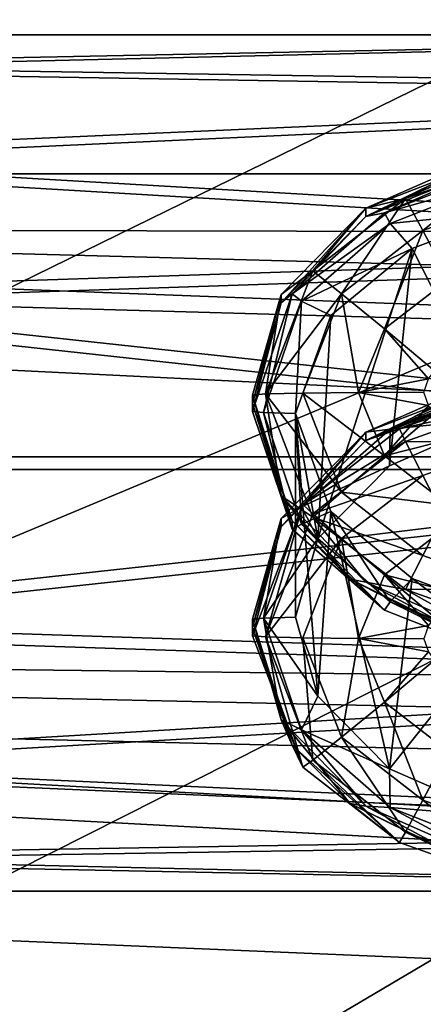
# Model space of a CAD drawing. Header units: metres. Extents: x -1004 to 0, y -708 to 0.
# Tile 16 of 119: x -778 to -759, y -172 to -126. Entities that reach past the tile are written whole.
import ezdxf

# ---------------------------------------------------------------- set-up
doc = ezdxf.new("R2010")
doc.units = ezdxf.units.M

msp = doc.modelspace()

# ---------------------------------------------------------------- linework, layer by layer
at = {"layer": 'top0123410'}
for points in [[(-71.917648, -108.310623, 2112.649414), (-932.131714, -108.310646, 2112.649414), (-85.591209, -133.342072, 2129.335449)], [(-932.131714, -108.310646, 2112.649414), (-918.45813, -133.342072, 2129.335449), (-85.591209, -133.342072, 2129.335449)], [(-916.262817, -135.652328, 2127.388916), (-929.595459, -111.251724, 2111.123535), (-89.123558, -137.687225, 2128.745361)], [(-929.595459, -111.251724, 2111.123535), (-75.315742, -113.109207, 2112.361572), (-89.123558, -137.687225, 2128.745361)], [(-85.591209, -133.342072, 2129.335449), (-918.45813, -133.342072, 2129.335449), (-102.249931, -155.053757, 2143.80835)], [(-918.45813, -133.342072, 2129.335449), (-111.516525, -164.3479, 2150.003662), (-102.249931, -155.053757, 2143.80835)], [(-918.45813, -133.342072, 2129.335449), (-901.799438, -155.053757, 2143.80835), (-111.516525, -164.3479, 2150.003662)], [(-899.966553, -156.892273, 2141.547363), (-916.262817, -135.652328, 2127.388916), (-124.236923, -175.058105, 2153.656738)], [(-124.236923, -175.058105, 2153.656738), (-916.262817, -135.652328, 2127.388916), (-105.679428, -158.615219, 2142.695801)], [(-916.262817, -135.652328, 2127.388916), (-89.123558, -137.687225, 2128.745361), (-105.679428, -158.615219, 2142.695801)], [(-901.799438, -155.053757, 2143.80835), (-121.211586, -172.413788, 2155.380371), (-111.516525, -164.3479, 2150.003662)], [(-121.211586, -172.413788, 2155.380371), (-901.799438, -155.053757, 2143.80835), (-183.251602, -194.344879, 2169.999756)], [(-901.799438, -155.053757, 2143.80835), (-892.532837, -164.3479, 2150.003662), (-183.251602, -194.344879, 2169.999756)], [(-881.439697, -173.853394, 2152.853516), (-899.966553, -156.892273, 2141.547363), (-183.251602, -195.290787, 2167.143799)], [(-183.251602, -195.290787, 2167.143799), (-899.966553, -156.892273, 2141.547363), (-124.236923, -175.058105, 2153.656738)], [(-183.251602, -194.344879, 2169.999756), (-892.532837, -164.3479, 2150.003662), (-882.837769, -172.413788, 2155.380371)]]:
    msp.add_3dface(points, dxfattribs=at)
at = {"layer": 'top0123412'}
for points in [[(-756.24707, -132.755005, 1970.717896), (-761.931824, -134.945114, 1988.300781), (-756.24762, -132.44899, 1988.257202)], [(-756.24762, -132.44899, 1988.257202), (-761.931824, -134.945114, 1988.300781), (-760.074646, -134.499985, 1991.3479)], [(-755.224976, -132.771652, 1991.317749), (-756.24762, -132.44899, 1988.257202), (-760.074646, -134.499985, 1991.3479)], [(-761.931396, -135.328751, 1966.304077), (-761.931824, -134.945114, 1988.300781), (-756.24707, -132.755005, 1970.717896)], [(-755.520386, -132.746628, 1960.956177), (-761.051514, -135.166077, 1944.297852), (-761.931396, -135.328751, 1966.304077)], [(-761.931396, -135.328751, 1966.304077), (-757.71582, -133.276733, 1966.268311), (-755.520386, -132.746628, 1960.956177)], [(-757.71582, -133.276733, 1966.268311), (-761.931396, -135.328751, 1966.304077), (-756.24707, -132.755005, 1970.717896)], [(-755.832397, -133.111603, 1944.262085), (-761.051514, -135.166077, 1944.297852), (-755.520386, -132.746628, 1960.956177)], [(-759.274231, -135.996094, 1993.976807), (-755.224976, -132.771652, 1991.317749), (-760.074646, -134.499985, 1991.3479)], [(-759.274231, -135.996094, 1993.976807), (-754.851013, -134.422318, 1993.949341), (-755.224976, -132.771652, 1991.317749)], [(-755.832397, -133.111603, 1944.262085), (-755.674255, -133.654114, 1941.442505), (-761.051514, -135.166077, 1944.297852)], [(-755.674255, -133.654114, 1941.442505), (-760.786865, -135.659119, 1941.477539), (-761.051514, -135.166077, 1944.297852)], [(-755.674255, -133.654114, 1941.442505), (-755.132996, -135.093079, 1939.004272), (-760.786865, -135.659119, 1941.477539)], [(-760.074646, -134.499985, 1991.3479), (-761.931824, -134.945114, 1988.300781), (-764.39624, -137.874283, 1991.40686)], [(-760.074646, -134.499985, 1991.3479), (-764.39624, -137.874283, 1991.40686), (-763.062012, -138.941193, 1994.028198)], [(-763.062012, -138.941193, 1994.028198), (-759.274231, -135.996094, 1993.976807), (-760.074646, -134.499985, 1991.3479)], [(-758.075073, -138.275192, 1995.753906), (-754.851013, -134.422318, 1993.949341), (-759.274231, -135.996094, 1993.976807)], [(-761.931396, -135.328751, 1966.304077), (-765.882324, -139.361664, 1966.374512), (-761.931824, -134.945114, 1988.300781)], [(-765.882324, -139.361664, 1966.374512), (-765.882324, -138.977524, 1988.371094), (-761.931824, -134.945114, 1988.300781)], [(-761.931824, -134.945114, 1988.300781), (-765.882324, -138.977524, 1988.371094), (-764.39624, -137.874283, 1991.40686)], [(-761.051514, -135.166077, 1944.297852), (-760.786865, -135.659119, 1941.477539), (-765.358948, -138.947891, 1944.363892)], [(-761.051514, -135.166077, 1944.297852), (-765.358948, -138.947891, 1944.363892), (-761.931396, -135.328751, 1966.304077)], [(-755.132996, -135.093079, 1939.004272), (-759.761536, -136.826523, 1939.034546), (-760.786865, -135.659119, 1941.477539)], [(-755.132996, -135.093079, 1939.004272), (-755.737183, -144.76149, 1393.672974), (-759.761536, -136.826523, 1939.034546)], [(-761.931396, -135.328751, 1966.304077), (-765.358948, -138.947891, 1944.363892), (-765.882324, -139.361664, 1966.374512)], [(-760.786865, -135.659119, 1941.477539), (-764.930115, -139.285675, 1941.540894), (-765.358948, -138.947891, 1944.363892)], [(-760.786865, -135.659119, 1941.477539), (-759.761536, -136.826523, 1939.034546), (-764.930115, -139.285675, 1941.540894)], [(-761.06311, -140.577316, 1995.794189), (-759.274231, -135.996094, 1993.976807), (-763.062012, -138.941193, 1994.028198)], [(-761.06311, -140.577316, 1995.794189), (-758.075073, -138.275192, 1995.753906), (-759.274231, -135.996094, 1993.976807)], [(-759.761536, -136.826523, 1939.034546), (-763.554382, -139.965408, 1939.089355), (-764.930115, -139.285675, 1941.540894)], [(-759.761536, -136.826523, 1939.034546), (-760.82428, -146.989288, 1393.711914), (-764.162231, -150.376907, 1393.770996)], [(-764.162231, -150.376907, 1393.770996), (-763.554382, -139.965408, 1939.089355), (-759.761536, -136.826523, 1939.034546)], [(-755.737183, -144.76149, 1393.672974), (-760.82428, -146.989288, 1393.711914), (-759.761536, -136.826523, 1939.034546)], [(-764.39624, -137.874283, 1991.40686), (-765.882324, -138.977524, 1988.371094), (-766.60968, -143.625641, 1991.507446)], [(-764.39624, -137.874283, 1991.40686), (-766.60968, -143.625641, 1991.507446), (-763.062012, -138.941193, 1994.028198)], [(-758.72937, -142.536896, 1996.434448), (-758.075073, -138.275192, 1995.753906), (-761.06311, -140.577316, 1995.794189)], [(-766.699097, -144.496216, 1941.631836), (-767.21582, -144.446854, 1944.459961), (-765.358948, -138.947891, 1944.363892)], [(-765.358948, -138.947891, 1944.363892), (-767.21582, -144.446854, 1944.459961), (-765.882324, -139.361664, 1966.374512)], [(-765.882324, -139.361664, 1966.374512), (-767.21582, -144.062897, 1966.456543), (-765.882324, -138.977524, 1988.371094)], [(-767.21582, -144.062897, 1966.456543), (-767.21582, -143.67894, 1988.453247), (-765.882324, -138.977524, 1988.371094)], [(-765.882324, -138.977524, 1988.371094), (-767.21582, -143.67894, 1988.453247), (-766.60968, -143.625641, 1991.507446)], [(-765.358948, -138.947891, 1944.363892), (-764.930115, -139.285675, 1941.540894), (-766.699097, -144.496216, 1941.631836)], [(-764.930115, -139.285675, 1941.540894), (-765.21582, -144.5392, 1939.169189), (-766.699097, -144.496216, 1941.631836)], [(-766.60968, -143.625641, 1991.507446), (-764.872681, -143.580215, 1994.109253), (-763.062012, -138.941193, 1994.028198)], [(-764.930115, -139.285675, 1941.540894), (-763.554382, -139.965408, 1939.089355), (-765.21582, -144.5392, 1939.169189)], [(-763.062012, -138.941193, 1994.028198), (-764.872681, -143.580215, 1994.109253), (-762.270569, -143.549911, 1995.845947)], [(-762.270569, -143.549911, 1995.845947), (-761.06311, -140.577316, 1995.794189), (-763.062012, -138.941193, 1994.028198)], [(-765.882324, -139.361664, 1966.374512), (-767.21582, -144.446854, 1944.459961), (-767.21582, -144.062897, 1966.456543)], [(-765.21582, -144.5392, 1939.169189), (-763.554382, -139.965408, 1939.089355), (-764.162231, -150.376907, 1393.770996)], [(-759.003723, -142.921997, 1996.441162), (-761.06311, -140.577316, 1995.794189), (-762.270569, -143.549911, 1995.845947)], [(-759.003723, -142.921997, 1996.441162), (-758.72937, -142.536896, 1996.434448), (-761.06311, -140.577316, 1995.794189)], [(-759.21582, -143.539322, 1996.452026), (-759.003723, -142.921997, 1996.441162), (-762.270569, -143.549911, 1995.845947)], [(-756.24707, -143.226456, 1370.809204), (-761.931824, -145.41655, 1388.39209), (-756.24762, -142.920441, 1388.348511)], [(-756.24762, -142.920441, 1388.348511), (-761.931824, -145.41655, 1388.39209), (-760.786865, -145.263931, 1391.218384)], [(-755.674255, -143.258911, 1391.183472), (-756.24762, -142.920441, 1388.348511), (-760.786865, -145.263931, 1391.218384)], [(-761.931396, -145.800201, 1366.395508), (-761.931824, -145.41655, 1388.39209), (-756.24707, -143.226456, 1370.809204)], [(-755.520386, -143.218079, 1361.047607), (-760.355835, -145.256073, 1344.38269), (-761.931396, -145.800201, 1366.395508)], [(-761.931396, -145.800201, 1366.395508), (-757.71582, -143.748184, 1366.359619), (-755.520386, -143.218079, 1361.047607)], [(-757.71582, -143.748184, 1366.359619), (-761.931396, -145.800201, 1366.395508), (-756.24707, -143.226456, 1370.809204)], [(-755.674255, -143.258911, 1391.183472), (-760.786865, -145.263931, 1391.218384), (-755.737183, -144.76149, 1393.672974)], [(-755.385437, -143.479126, 1344.351563), (-760.355835, -145.256073, 1344.38269), (-755.520386, -143.218079, 1361.047607)], [(-755.385437, -143.479126, 1344.351563), (-755.224976, -144.117615, 1341.307861), (-760.355835, -145.256073, 1344.38269)], [(-767.21582, -143.67894, 1988.453247), (-765.882324, -148.380371, 1988.535278), (-766.60968, -143.625641, 1991.507446)], [(-765.882324, -148.380371, 1988.535278), (-767.21582, -143.67894, 1988.453247), (-765.362183, -149.557449, 1966.55249)], [(-767.21582, -143.67894, 1988.453247), (-767.21582, -144.062897, 1966.456543), (-765.362183, -149.557449, 1966.55249)], [(-763.062012, -148.219238, 1994.190186), (-764.872681, -143.580215, 1994.109253), (-766.60968, -143.625641, 1991.507446)], [(-765.882324, -148.380371, 1988.535278), (-764.39624, -149.376999, 1991.607666), (-766.60968, -143.625641, 1991.507446)], [(-766.60968, -143.625641, 1991.507446), (-764.39624, -149.376999, 1991.607666), (-763.062012, -148.219238, 1994.190186)], [(-762.270569, -143.549911, 1995.845947), (-764.872681, -143.580215, 1994.109253), (-761.06311, -146.522491, 1995.897949)], [(-761.06311, -146.522491, 1995.897949), (-764.872681, -143.580215, 1994.109253), (-763.062012, -148.219238, 1994.190186)], [(-759.003723, -144.156662, 1996.462769), (-759.21582, -143.539322, 1996.452026), (-762.270569, -143.549911, 1995.845947)], [(-761.06311, -146.522491, 1995.897949), (-759.003723, -144.156662, 1996.462769), (-762.270569, -143.549911, 1995.845947)], [(-765.362183, -149.557449, 1966.55249), (-767.21582, -144.062897, 1966.456543), (-765.358948, -149.945816, 1944.555908)], [(-767.21582, -144.062897, 1966.456543), (-767.21582, -144.446854, 1944.459961), (-765.358948, -149.945816, 1944.555908)], [(-758.72937, -144.541763, 1996.469482), (-759.003723, -144.156662, 1996.462769), (-761.06311, -146.522491, 1995.897949)], [(-755.224976, -144.117615, 1341.307861), (-760.074646, -145.845947, 1341.338013), (-760.355835, -145.256073, 1344.38269)], [(-755.224976, -144.117615, 1341.307861), (-754.851013, -145.859116, 1338.735474), (-760.074646, -145.845947, 1341.338013)], [(-765.358948, -149.945816, 1944.555908), (-767.21582, -144.446854, 1944.459961), (-766.699097, -144.496216, 1941.631836)], [(-764.930115, -149.706757, 1941.722778), (-765.358948, -149.945816, 1944.555908), (-766.699097, -144.496216, 1941.631836)], [(-766.699097, -144.496216, 1941.631836), (-765.21582, -144.5392, 1939.169189), (-764.930115, -149.706757, 1941.722778)], [(-765.21582, -144.5392, 1939.169189), (-763.554382, -149.112991, 1939.249023), (-764.930115, -149.706757, 1941.722778)], [(-763.554382, -149.112991, 1939.249023), (-765.21582, -144.5392, 1939.169189), (-764.16217, -157.739227, 1393.899536)], [(-764.16217, -157.739227, 1393.899536), (-765.21582, -144.5392, 1939.169189), (-765.21582, -154.058044, 1393.835327)], [(-765.21582, -154.058044, 1393.835327), (-765.21582, -144.5392, 1939.169189), (-764.162231, -150.376907, 1393.770996)], [(-757.494202, -145.617767, 1996.488281), (-758.72937, -144.541763, 1996.469482), (-761.06311, -146.522491, 1995.897949)], [(-755.737183, -144.76149, 1393.672974), (-760.786865, -145.263931, 1391.218384), (-760.82428, -146.989288, 1393.711914)], [(-760.786865, -145.263931, 1391.218384), (-764.930115, -148.890472, 1391.281738), (-760.82428, -146.989288, 1393.711914)], [(-760.786865, -145.263931, 1391.218384), (-761.931824, -145.41655, 1388.39209), (-764.930115, -148.890472, 1391.281738)], [(-760.355835, -145.256073, 1344.38269), (-760.074646, -145.845947, 1341.338013), (-764.862915, -148.78035, 1344.444092)], [(-760.355835, -145.256073, 1344.38269), (-764.862915, -148.78035, 1344.444092), (-761.931396, -145.800201, 1366.395508)], [(-761.931396, -145.800201, 1366.395508), (-765.882324, -149.833099, 1366.46582), (-761.931824, -145.41655, 1388.39209)], [(-765.882324, -149.833099, 1366.46582), (-765.882324, -149.448975, 1388.462524), (-761.931824, -145.41655, 1388.39209)], [(-761.931824, -145.41655, 1388.39209), (-765.882324, -149.448975, 1388.462524), (-764.930115, -148.890472, 1391.281738)], [(-757.494202, -145.617767, 1996.488281), (-761.06311, -146.522491, 1995.897949), (-758.075073, -148.824615, 1995.93811)], [(-761.931396, -145.800201, 1366.395508), (-764.862915, -148.78035, 1344.444092), (-765.882324, -149.833099, 1366.46582)], [(-760.074646, -145.845947, 1341.338013), (-764.39624, -149.220245, 1341.396851), (-764.862915, -148.78035, 1344.444092)], [(-760.074646, -145.845947, 1341.338013), (-759.274231, -147.432892, 1338.762939), (-764.39624, -149.220245, 1341.396851)], [(-754.851013, -145.859116, 1338.735474), (-759.274231, -147.432892, 1338.762939), (-760.074646, -145.845947, 1341.338013)], [(-759.274231, -147.432892, 1338.762939), (-754.851013, -145.859116, 1338.735474), (-758.075073, -149.772629, 1337.066406)], [(-758.075073, -148.824615, 1995.93811), (-761.06311, -146.522491, 1995.897949), (-763.062012, -148.219238, 1994.190186)], [(-760.82428, -146.989288, 1393.711914), (-764.930115, -148.890472, 1391.281738), (-764.162231, -150.376907, 1393.770996)], [(-759.274231, -147.432892, 1338.762939), (-763.062012, -150.377991, 1338.814331), (-764.39624, -149.220245, 1341.396851)], [(-759.274231, -147.432892, 1338.762939), (-758.075073, -149.772629, 1337.066406), (-763.062012, -150.377991, 1338.814331)], [(-761.931824, -152.412781, 1988.605713), (-765.882324, -148.380371, 1988.535278), (-762.656738, -152.283127, 1966.600098)], [(-765.882324, -148.380371, 1988.535278), (-765.362183, -149.557449, 1966.55249), (-762.656738, -152.283127, 1966.600098)], [(-765.882324, -148.380371, 1988.535278), (-761.931824, -152.412781, 1988.605713), (-764.39624, -149.376999, 1991.607666)], [(-764.39624, -149.376999, 1991.607666), (-759.274231, -151.164352, 1994.241577), (-763.062012, -148.219238, 1994.190186)], [(-763.062012, -148.219238, 1994.190186), (-759.274231, -151.164352, 1994.241577), (-758.075073, -148.824615, 1995.93811)], [(-766.60968, -154.971603, 1341.49707), (-767.21582, -154.918289, 1344.55127), (-764.862915, -148.78035, 1344.444092)], [(-764.862915, -148.78035, 1344.444092), (-767.21582, -154.918289, 1344.55127), (-765.882324, -149.833099, 1366.46582)], [(-764.930115, -148.890472, 1391.281738), (-766.699097, -154.101028, 1391.372681), (-764.162231, -150.376907, 1393.770996)], [(-764.930115, -148.890472, 1391.281738), (-765.882324, -149.448975, 1388.462524), (-766.699097, -154.101028, 1391.372681)], [(-764.862915, -148.78035, 1344.444092), (-764.39624, -149.220245, 1341.396851), (-766.60968, -154.971603, 1341.49707)], [(-759.274231, -151.164352, 1994.241577), (-754.851013, -152.738113, 1994.269043), (-758.075073, -148.824615, 1995.93811)], [(-765.882324, -149.833099, 1366.46582), (-767.21582, -154.534348, 1366.547974), (-765.882324, -149.448975, 1388.462524)], [(-767.21582, -154.534348, 1366.547974), (-767.21582, -154.150391, 1388.544556), (-765.882324, -149.448975, 1388.462524)], [(-765.882324, -149.448975, 1388.462524), (-767.21582, -154.150391, 1388.544556), (-766.699097, -154.101028, 1391.372681)], [(-764.39624, -149.220245, 1341.396851), (-763.062012, -150.377991, 1338.814331), (-766.60968, -154.971603, 1341.49707)], [(-764.930115, -149.706757, 1941.722778), (-763.554382, -149.112991, 1939.249023), (-760.786865, -153.333313, 1941.786011)], [(-761.931824, -152.412781, 1988.605713), (-760.074646, -152.751297, 1991.666504), (-764.39624, -149.376999, 1991.607666)], [(-764.39624, -149.376999, 1991.607666), (-760.074646, -152.751297, 1991.666504), (-759.274231, -151.164352, 1994.241577)], [(-760.824341, -161.12677, 1393.958618), (-763.554382, -149.112991, 1939.249023), (-764.16217, -157.739227, 1393.899536)], [(-763.554382, -149.112991, 1939.249023), (-759.761414, -152.251846, 1939.303833), (-760.786865, -153.333313, 1941.786011)], [(-759.761414, -152.251846, 1939.303833), (-763.554382, -149.112991, 1939.249023), (-760.824341, -161.12677, 1393.958618)], [(-765.882324, -149.833099, 1366.46582), (-767.21582, -154.918289, 1344.55127), (-767.21582, -154.534348, 1366.547974)], [(-762.656738, -152.283127, 1966.600098), (-765.362183, -149.557449, 1966.55249), (-761.051514, -153.727615, 1944.621948)], [(-765.362183, -149.557449, 1966.55249), (-765.358948, -149.945816, 1944.555908), (-761.051514, -153.727615, 1944.621948)], [(-761.051514, -153.727615, 1944.621948), (-765.358948, -149.945816, 1944.555908), (-764.930115, -149.706757, 1941.722778)], [(-760.786865, -153.333313, 1941.786011), (-761.051514, -153.727615, 1944.621948), (-764.930115, -149.706757, 1941.722778)], [(-763.062012, -150.377991, 1338.814331), (-758.075073, -149.772629, 1337.066406), (-761.06311, -152.074753, 1337.106567)], [(-758.075073, -149.772629, 1337.066406), (-757.494202, -152.979477, 1336.516235), (-761.06311, -152.074753, 1337.106567)], [(-764.162231, -150.376907, 1393.770996), (-766.699097, -154.101028, 1391.372681), (-765.21582, -154.058044, 1393.835327)], [(-766.60968, -154.971603, 1341.49707), (-763.062012, -150.377991, 1338.814331), (-764.872681, -155.017014, 1338.895264)], [(-763.062012, -150.377991, 1338.814331), (-762.270569, -155.047333, 1337.158569), (-764.872681, -155.017014, 1338.895264)], [(-762.270569, -155.047333, 1337.158569), (-763.062012, -150.377991, 1338.814331), (-761.06311, -152.074753, 1337.106567)], [(-760.074646, -152.751297, 1991.666504), (-754.851013, -152.738113, 1994.269043), (-759.274231, -151.164352, 1994.241577)], [(-762.270569, -155.047333, 1337.158569), (-761.06311, -152.074753, 1337.106567), (-759.003723, -154.440582, 1336.541748)], [(-757.494202, -152.979477, 1336.516235), (-758.72937, -154.055481, 1336.535034), (-761.06311, -152.074753, 1337.106567)], [(-761.06311, -152.074753, 1337.106567), (-758.72937, -154.055481, 1336.535034), (-759.003723, -154.440582, 1336.541748)], [(-761.931824, -152.412781, 1988.605713), (-762.656738, -152.283127, 1966.600098), (-756.884155, -155.114548, 1966.649414)], [(-756.884155, -155.114548, 1966.649414), (-762.656738, -152.283127, 1966.600098), (-755.832397, -155.782089, 1944.657715)], [(-762.656738, -152.283127, 1966.600098), (-761.051514, -153.727615, 1944.621948), (-755.832397, -155.782089, 1944.657715)], [(-756.24762, -154.908905, 1988.64917), (-761.931824, -152.412781, 1988.605713), (-756.884155, -155.114548, 1966.649414)], [(-761.931824, -152.412781, 1988.605713), (-756.24762, -154.908905, 1988.64917), (-760.074646, -152.751297, 1991.666504)], [(-755.132874, -153.985229, 1939.334106), (-759.761414, -152.251846, 1939.303833), (-760.824341, -161.12677, 1393.958618)], [(-760.786865, -153.333313, 1941.786011), (-759.761414, -152.251846, 1939.303833), (-755.674255, -155.338318, 1941.821045)], [(-759.761414, -152.251846, 1939.303833), (-755.132874, -153.985229, 1939.334106), (-755.674255, -155.338318, 1941.821045)], [(-760.074646, -152.751297, 1991.666504), (-755.224976, -154.47963, 1991.696655), (-754.851013, -152.738113, 1994.269043)], [(-756.24762, -154.908905, 1988.64917), (-755.224976, -154.47963, 1991.696655), (-760.074646, -152.751297, 1991.666504)], [(-755.832397, -155.782089, 1944.657715), (-761.051514, -153.727615, 1944.621948), (-760.786865, -153.333313, 1941.786011)], [(-755.674255, -155.338318, 1941.821045), (-755.832397, -155.782089, 1944.657715), (-760.786865, -153.333313, 1941.786011)], [(-764.16217, -157.739227, 1393.899536), (-765.21582, -154.058044, 1393.835327), (-766.699097, -154.101028, 1391.372681)], [(-755.132874, -153.985229, 1939.334106), (-760.824341, -161.12677, 1393.958618), (-755.737122, -163.354553, 1393.997559)], [(-767.21582, -154.150391, 1388.544556), (-765.882324, -158.851807, 1388.626709), (-766.699097, -154.101028, 1391.372681)], [(-765.882324, -158.851807, 1388.626709), (-767.21582, -154.150391, 1388.544556), (-765.362183, -160.028885, 1366.643799)], [(-767.21582, -154.150391, 1388.544556), (-767.21582, -154.534348, 1366.547974), (-765.362183, -160.028885, 1366.643799)], [(-764.930115, -159.311569, 1391.463623), (-764.16217, -157.739227, 1393.899536), (-766.699097, -154.101028, 1391.372681)], [(-765.882324, -158.851807, 1388.626709), (-764.930115, -159.311569, 1391.463623), (-766.699097, -154.101028, 1391.372681)], [(-759.21582, -155.057907, 1336.55249), (-762.270569, -155.047333, 1337.158569), (-759.003723, -154.440582, 1336.541748)], [(-765.362183, -160.028885, 1366.643799), (-767.21582, -154.534348, 1366.547974), (-764.862915, -161.056244, 1344.658447)], [(-767.21582, -154.534348, 1366.547974), (-767.21582, -154.918289, 1344.55127), (-764.862915, -161.056244, 1344.658447)], [(-764.862915, -161.056244, 1344.658447), (-767.21582, -154.918289, 1344.55127), (-766.60968, -154.971603, 1341.49707)], [(-764.39624, -160.722961, 1341.597656), (-764.862915, -161.056244, 1344.658447), (-766.60968, -154.971603, 1341.49707)], [(-766.60968, -154.971603, 1341.49707), (-764.872681, -155.017014, 1338.895264), (-764.39624, -160.722961, 1341.597656)], [(-764.872681, -155.017014, 1338.895264), (-763.062012, -159.656052, 1338.976196), (-764.39624, -160.722961, 1341.597656)], [(-764.872681, -155.017014, 1338.895264), (-762.270569, -155.047333, 1337.158569), (-763.062012, -159.656052, 1338.976196)], [(-762.270569, -155.047333, 1337.158569), (-761.06311, -158.019913, 1337.210327), (-763.062012, -159.656052, 1338.976196)], [(-759.21582, -155.057907, 1336.55249), (-759.003723, -155.675247, 1336.563232), (-762.270569, -155.047333, 1337.158569)], [(-759.003723, -155.675247, 1336.563232), (-761.06311, -158.019913, 1337.210327), (-762.270569, -155.047333, 1337.158569)], [(-759.003723, -155.675247, 1336.563232), (-758.72937, -156.060349, 1336.569946), (-761.06311, -158.019913, 1337.210327)], [(-758.72937, -156.060349, 1336.569946), (-758.075073, -160.322052, 1337.250488), (-761.06311, -158.019913, 1337.210327)], [(-760.824341, -161.12677, 1393.958618), (-764.16217, -157.739227, 1393.899536), (-764.930115, -159.311569, 1391.463623)], [(-763.062012, -159.656052, 1338.976196), (-761.06311, -158.019913, 1337.210327), (-759.274231, -162.601151, 1339.02771)], [(-761.06311, -158.019913, 1337.210327), (-758.075073, -160.322052, 1337.250488), (-759.274231, -162.601151, 1339.02771)], [(-761.931824, -162.884232, 1388.697021), (-765.882324, -158.851807, 1388.626709), (-762.656738, -162.754578, 1366.691406)], [(-765.882324, -158.851807, 1388.626709), (-765.362183, -160.028885, 1366.643799), (-762.656738, -162.754578, 1366.691406)], [(-765.882324, -158.851807, 1388.626709), (-761.931824, -162.884232, 1388.697021), (-764.930115, -159.311569, 1391.463623)], [(-760.786865, -162.938126, 1391.526978), (-760.824341, -161.12677, 1393.958618), (-764.930115, -159.311569, 1391.463623)], [(-761.931824, -162.884232, 1388.697021), (-760.786865, -162.938126, 1391.526978), (-764.930115, -159.311569, 1391.463623)], [(-762.656738, -162.754578, 1366.691406), (-765.362183, -160.028885, 1366.643799), (-760.355835, -164.580521, 1344.719971)], [(-765.362183, -160.028885, 1366.643799), (-764.862915, -161.056244, 1344.658447), (-760.355835, -164.580521, 1344.719971)], [(-764.39624, -160.722961, 1341.597656), (-763.062012, -159.656052, 1338.976196), (-760.074646, -164.09726, 1341.656616)], [(-763.062012, -159.656052, 1338.976196), (-759.274231, -162.601151, 1339.02771), (-760.074646, -164.09726, 1341.656616)], [(-759.274231, -162.601151, 1339.02771), (-758.075073, -160.322052, 1337.250488), (-754.851013, -164.174927, 1339.055176)], [(-760.355835, -164.580521, 1344.719971), (-764.862915, -161.056244, 1344.658447), (-764.39624, -160.722961, 1341.597656)], [(-760.074646, -164.09726, 1341.656616), (-760.355835, -164.580521, 1344.719971), (-764.39624, -160.722961, 1341.597656)], [(-755.737122, -163.354553, 1393.997559), (-760.824341, -161.12677, 1393.958618), (-760.786865, -162.938126, 1391.526978)], [(-761.931824, -162.884232, 1388.697021), (-762.656738, -162.754578, 1366.691406), (-756.884155, -165.585983, 1366.740845)], [(-756.884155, -165.585983, 1366.740845), (-762.656738, -162.754578, 1366.691406), (-755.385437, -166.357468, 1344.750977)], [(-762.656738, -162.754578, 1366.691406), (-760.355835, -164.580521, 1344.719971), (-755.385437, -166.357468, 1344.750977)], [(-760.074646, -164.09726, 1341.656616), (-759.274231, -162.601151, 1339.02771), (-755.224976, -165.825592, 1341.686768)], [(-759.274231, -162.601151, 1339.02771), (-754.851013, -164.174927, 1339.055176), (-755.224976, -165.825592, 1341.686768)], [(-756.24762, -165.380341, 1388.740601), (-761.931824, -162.884232, 1388.697021), (-756.884155, -165.585983, 1366.740845)], [(-761.931824, -162.884232, 1388.697021), (-756.24762, -165.380341, 1388.740601), (-760.786865, -162.938126, 1391.526978)], [(-755.674255, -164.94313, 1391.56189), (-755.737122, -163.354553, 1393.997559), (-760.786865, -162.938126, 1391.526978)], [(-756.24762, -165.380341, 1388.740601), (-755.674255, -164.94313, 1391.56189), (-760.786865, -162.938126, 1391.526978)], [(-755.385437, -166.357468, 1344.750977), (-760.355835, -164.580521, 1344.719971), (-760.074646, -164.09726, 1341.656616)], [(-755.224976, -165.825592, 1341.686768), (-755.385437, -166.357468, 1344.750977), (-760.074646, -164.09726, 1341.656616)]]:
    msp.add_3dface(points, dxfattribs=at)
at = {"layer": 'top0123421'}
for points in [[(-795.718384, -126.857552, 1806.179688), (-795.718384, -128.264648, 1813.855347), (-725.21582, -126.857552, 1806.179688)], [(-795.718384, -128.264648, 1813.855347), (-725.21582, -129.386108, 1816.218872), (-725.21582, -126.857552, 1806.179688)], [(-795.718384, -126.857552, 1806.179688), (-725.21582, -126.857552, 1806.179688), (-795.718384, -128.495087, 1798.549805)], [(-725.21582, -126.857552, 1806.179688), (-725.21582, -129.687378, 1796.221191), (-795.718384, -128.495087, 1798.549805)], [(-795.718384, -128.264648, 1813.855347), (-795.718384, -132.501816, 1820.408325), (-725.21582, -129.386108, 1816.218872)], [(-795.718384, -128.495087, 1798.549805), (-725.21582, -129.687378, 1796.221191), (-795.718384, -132.927811, 1792.127441)], [(-795.718384, -132.501816, 1820.408325), (-725.21582, -136.59552, 1823.648804), (-725.21582, -129.386108, 1816.218872)], [(-725.21582, -129.687378, 1796.221191), (-725.21582, -137.117325, 1789.011719), (-795.718384, -132.927811, 1792.127441)], [(-795.718384, -132.501816, 1820.408325), (-795.718384, -138.924194, 1824.841064), (-725.21582, -136.59552, 1823.648804)], [(-795.718384, -132.927811, 1792.127441), (-725.21582, -137.117325, 1789.011719), (-795.718384, -139.480835, 1787.890137)], [(-795.718384, -138.924194, 1824.841064), (-725.21582, -146.554016, 1826.478638), (-725.21582, -136.59552, 1823.648804)], [(-725.21582, -137.117325, 1789.011719), (-725.21582, -147.156555, 1786.483154), (-795.718384, -139.480835, 1787.890137)], [(-795.718384, -138.924194, 1824.841064), (-795.718384, -146.554031, 1826.478638), (-725.21582, -146.554016, 1826.478638)], [(-795.718384, -139.480835, 1787.890137), (-725.21582, -147.156555, 1786.483154), (-795.718384, -147.156555, 1786.483276)], [(-795.718384, -146.554031, 1826.478638), (-795.718384, -154.229721, 1825.071655), (-725.21582, -146.554016, 1826.478638)], [(-725.21582, -146.554016, 1826.478638), (-795.718384, -154.229721, 1825.071655), (-725.21582, -156.593246, 1823.950073)], [(-725.21582, -147.156555, 1786.483154), (-795.718384, -154.786392, 1788.120728), (-795.718384, -147.156555, 1786.483276)], [(-725.21582, -147.156555, 1786.483154), (-725.21582, -157.115051, 1789.312988), (-795.718384, -154.786392, 1788.120728)], [(-795.718384, -154.229721, 1825.071655), (-795.718384, -160.782745, 1820.834473), (-725.21582, -156.593246, 1823.950073)], [(-725.21582, -157.115051, 1789.312988), (-795.718384, -161.208817, 1792.553467), (-795.718384, -154.786392, 1788.120728)], [(-725.21582, -156.593246, 1823.950073), (-795.718384, -160.782745, 1820.834473), (-725.21582, -164.023193, 1816.740723)], [(-725.21582, -157.115051, 1789.312988), (-725.21582, -164.324463, 1796.74292), (-795.718384, -161.208817, 1792.553467)], [(-795.718384, -160.782745, 1820.834473), (-795.718384, -165.215439, 1814.411987), (-725.21582, -164.023193, 1816.740723)], [(-725.21582, -164.324463, 1796.74292), (-795.718384, -165.44603, 1799.106445), (-795.718384, -161.208817, 1792.553467)], [(-725.21582, -164.023193, 1816.740723), (-795.718384, -165.215439, 1814.411987), (-725.21582, -166.853012, 1806.782227)], [(-725.21582, -164.324463, 1796.74292), (-725.21582, -166.853012, 1806.782227), (-795.718384, -165.44603, 1799.106445)], [(-795.718384, -165.215439, 1814.411987), (-795.718384, -166.853012, 1806.782227), (-725.21582, -166.853012, 1806.782227)], [(-725.21582, -166.853012, 1806.782227), (-795.718384, -166.853012, 1806.782227), (-795.718384, -165.44603, 1799.106445)]]:
    msp.add_3dface(points, dxfattribs=at)
at = {"layer": 'top0123459'}
for points in [[(-10, -10, 90), (-787.024658, -653.266907, 90), (-994.049377, -10, 90)], [(-217.024689, -653.266907, 90), (-787.024658, -653.266907, 90), (-10, -10, 90)], [(-789.596375, -67.146965, 117.166069), (-936.328247, -157.298203, 115.592468), (-741.71167, -69.780937, 117.120087)], [(-936.328247, -157.298203, 115.592468), (-939.295715, -187.940216, 115.05761), (-741.71167, -69.780937, 117.120087)], [(-741.71167, -69.780937, 117.120087), (-939.295715, -187.940216, 115.05761), (-693.802979, -71.936363, 117.082466)], [(-939.295715, -187.940216, 115.05761), (-645.875183, -73.613029, 117.0532), (-693.802979, -71.936363, 117.082466)], [(-939.295715, -187.940216, 115.05761), (-941.707825, -218.630936, 114.521904), (-645.875183, -73.613029, 117.0532)], [(-941.707825, -218.630936, 114.521904), (-597.932983, -74.810768, 117.032295), (-645.875183, -73.613029, 117.0532)], [(-943.563782, -249.360291, 113.985519), (-944.863037, -280.118225, 113.448639), (-597.932983, -74.810768, 117.032295)], [(-597.932983, -74.810768, 117.032295), (-944.863037, -280.118225, 113.448639), (-514.138, -508.234344, 109.46685)], [(-941.707825, -218.630936, 114.521904), (-943.563782, -249.360291, 113.985519), (-597.932983, -74.810768, 117.032295)]]:
    msp.add_3dface(points, dxfattribs=at)

doc.saveas('drawing.dxf')
